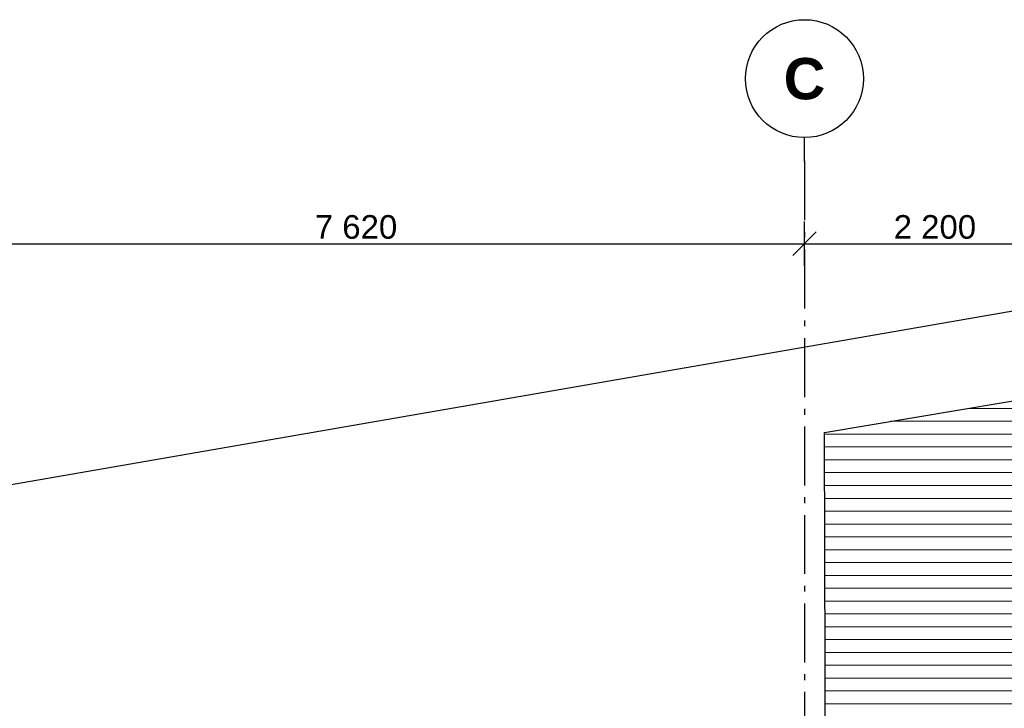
# Model space of a CAD drawing. Header units: millimetres. Extents: x 158466 to 263668, y 129175 to 189280.
# Tile 44 of 55: x 177502 to 185854, y 183441 to 189280. Entities that reach past the tile are written whole.
import ezdxf
from ezdxf.enums import TextEntityAlignment as Align

# ---------------------------------------------------------------- set-up
doc = ezdxf.new("R2010")
doc.units = ezdxf.units.MM
doc.header["$LTSCALE"] = 0.5
doc.header["$MEASUREMENT"] = 0
doc.linetypes.add('Akselinje', pattern=[1500, 1000, -200, 100, -200])
doc.linetypes.add('PLINE', pattern=[0])
for name, color, linetype in [('25-- Dekker(Nye konstruksjoner)', 7, 'Continuous'), ('71-- Bearbeidet terreng(Nye konstruksjoner)', 7, 'Continuous'), ('822- Modullinjer(Nye konstruksjoner)', 7, 'Continuous'), ('842-M___1_100 Målsetting bygning(Nye konstruksjoner)', 7, 'Continuous')]:
    doc.layers.add(name, color=color, linetype=linetype)
doc.layers.add('255- Gulvoverflate(Nye konstruksjoner)', color=7, linetype='Continuous', lineweight=0)
doc.styles.add('GENERATED_STYLE_1', font='arial.ttf')
doc.styles.add('GENERATED_STYLE_3', font='arialbd.ttf')
doc.dimstyles.new('GENERATED_STYLE__3', dxfattribs={"dimtxt": 200, "dimasz": 190, "dimexe": 0.18, "dimexo": 0.0625, "dimgap": 0, "dimtad": 1, "dimtih": 1, "dimtoh": 1, "dimdec": 0, "dimzin": 0, "dimdsep": 46, "dimtxsty": 'GENERATED_STYLE_1', "dimblk": 'ARROWHEAD_6', "dimblk1": 'ARROWHEAD_6', "dimblk2": 'ARROWHEAD_6', "dimcen": 0.09, "dimse1": 1, "dimse2": 1, "dimclrd": 256, "dimclre": 256, "dimclrt": 256, "dimadec": 1, "dimazin": 0, "dimtfac": 1, "dimtdec": 4, "dimtmove": 0, "dimatfit": 3, "dimfxl": 1, "dimtolj": 1, "dimtzin": 0, "dimarcsym": 0})

# ---------------------------------------------------------------- blocks, each defined once
blk = doc.blocks.new('*D389')
at = {"layer": '842-M___1_100 Målsetting bygning(Nye konstruksjoner)', "linetype": 'PLINE', "transparency": 16777216}
for p, q in [((176538.9, 187192.2), (176538.9, 187567.2)), ((184158.9, 187192.2), (184158.9, 187567.2)), ((176638.9, 187479.7), (176438.9, 187279.7)), ((184258.9, 187479.7), (184058.9, 187279.7)), ((176388.9, 187379.7), (176538.9, 187379.7)), ((176538.9, 187379.7), (184158.9, 187379.7))]:
    blk.add_line(p, q, dxfattribs=at)
at = {"layer": '842-M___1_100 Målsetting bygning(Nye konstruksjoner)', "transparency": 16777216, "insert": (180005.7, 187419.7), "char_height": 200, "attachment_point": 7, "style": 'GENERATED_STYLE_1'}
blk.add_mtext('\\A1;{\\pql;\\fArial|b0|i0|c0|p0;\\W1.000000;7\xa0620}', dxfattribs=at)
blk = doc.blocks.new('ARROWHEAD_6')
at = {"linetype": 'Continuous'}
for p, q in [((-0.5, -0.5), (0.5, 0.5)), ((0, 0), (-1, 0))]:
    blk.add_line(p, q, dxfattribs=at)
blk = doc.blocks.new('*D390')
at = {"layer": '842-M___1_100 Målsetting bygning(Nye konstruksjoner)', "linetype": 'PLINE', "transparency": 16777216}
for p, q in [((184158.9, 187192.2), (184158.9, 187567.2)), ((186358.9, 187192.2), (186358.9, 187567.2)), ((184258.9, 187479.7), (184058.9, 187279.7)), ((186458.9, 187479.7), (186258.9, 187279.7)), ((184158.9, 187379.7), (186358.9, 187379.7))]:
    blk.add_line(p, q, dxfattribs=at)
at = {"layer": '842-M___1_100 Målsetting bygning(Nye konstruksjoner)', "transparency": 16777216, "insert": (184915.7, 187419.7), "char_height": 200, "attachment_point": 7, "style": 'GENERATED_STYLE_1'}
blk.add_mtext('\\A1;{\\pql;\\fArial|b0|i0|c0|p0;\\W1.000000;2\xa0200}', dxfattribs=at)
blk = doc.blocks.new('Standard grid marker[261]_1', base_point=(184158.9, 188279.7))
at = {"layer": '822- Modullinjer(Nye konstruksjoner)', "linetype": 'Akselinje'}
for q in [(184158.9, 188279.7), (184158.9, 150687.7)]:
    blk.add_line((184158.9, 188079.7), q, dxfattribs=at)
at = {"layer": '822- Modullinjer(Nye konstruksjoner)', "linetype": 'PLINE'}
blk.add_circle((184158.9, 188779.7), 500, dxfattribs=at)
at = {"layer": '822- Modullinjer(Nye konstruksjoner)', "linetype": 'Akselinje'}
blk.add_point((184158.9, 188079.7), dxfattribs=at)
blk.add_point((184158.9, 188079.7), dxfattribs=at)
at = {"layer": '822- Modullinjer(Nye konstruksjoner)', "style": 'GENERATED_STYLE_3'}
for tag, p in [('AC_MarkerText_1_0', (184158.9, 188954.7)), ('AC_MarkerText_1_1', (184158.9, 150162.7))]:
    blk.add_attdef(tag, text='', height=350, rotation=360, dxfattribs=at).set_placement(p, align=Align.TOP_CENTER)

msp = doc.modelspace()

# ---------------------------------------------------------------- hatches: boundary and pattern name
at = {"layer": '255- Gulvoverflate(Nye konstruksjoner)', "linetype": 'Continuous'}
h = msp.add_hatch(dxfattribs=at)
h.set_pattern_fill('LINJER_120_MM_0001', color=256, style=0, pattern_type=2)
h.set_pattern_definition([(4e-10, (187728.6, 183369.96), (-6e-10, 108.8819), [])])
h.paths.add_polyline_path([(184327.6, 185779.6), (184341.6, 180779.6), (186072.8, 180780), (186073.2, 183279.7), (194444.9, 183279.7), (194444.9, 181587.7), (195744.9, 181587.7), (195744.9, 187117.7), (192311.2, 187117.7)])

# ---------------------------------------------------------------- linework, layer by layer
at = {"layer": '25-- Dekker(Nye konstruksjoner)', "linetype": 'PLINE', "flags": 128}
msp.add_lwpolyline([(184327.6, 185779.6), (192311.2, 187117.7), (195744.9, 187117.7), (195744.9, 181587.7), (194444.9, 181587.7), (194444.9, 183279.7), (186073.2, 183279.7), (186072.8, 180780), (184341.6, 180779.6)], close=True, dxfattribs=at)
at = {"layer": '71-- Bearbeidet terreng(Nye konstruksjoner)', "linetype": 'PLINE', "flags": 128}
msp.add_lwpolyline([(158900, 173269.9), (162415, 177799.9), (167490, 181409.9), (168730, 182179.9), (170210, 182699.9), (173855.1, 184718.3), (192712.9, 187987.7), (194844.9, 187987.7), (201770.2, 186349.4), (200978.9, 150987.7), (172708.1, 150987.7)], dxfattribs=at)

# ---------------------------------------------------------------- block references
at = {"layer": '822- Modullinjer(Nye konstruksjoner)', "linetype": 'PLINE'}
ref = msp.add_blockref('Standard grid marker[261]_1', (184158.9, 188279.7), dxfattribs=at)
ref.add_attrib('AC_MarkerText_1', 'C', dxfattribs={"color": 7, "height": 350, "rotation": 360, "style": 'GENERATED_STYLE_3'}).set_placement((184158.9, 188954.7), align=Align.TOP_CENTER)

# ---------------------------------------------------------------- dimensions: what is measured, and where the dimension line sits
at = {"layer": '842-M___1_100 Målsetting bygning(Nye konstruksjoner)', "linetype": 'Continuous'}
for base, p1, p2, picture, middle in [((184158.9, 187379.7), (176538.9, 188279.7), (184158.9, 188279.7), '*D389', (180348.8, 187519.7)), ((186358.9, 187379.7), (184158.9, 188279.7), (186358.9, 188279.7), '*D390', (185258.8, 187519.7))]:
    dim = msp.add_linear_dim(base=base, p1=p1, p2=p2, dimstyle='GENERATED_STYLE__3', dxfattribs=at)
    dim.commit()
    dim.dimension.update_dxf_attribs({"geometry": picture, "text_midpoint": middle, "dimtype": 160})

doc.saveas('drawing.dxf')
